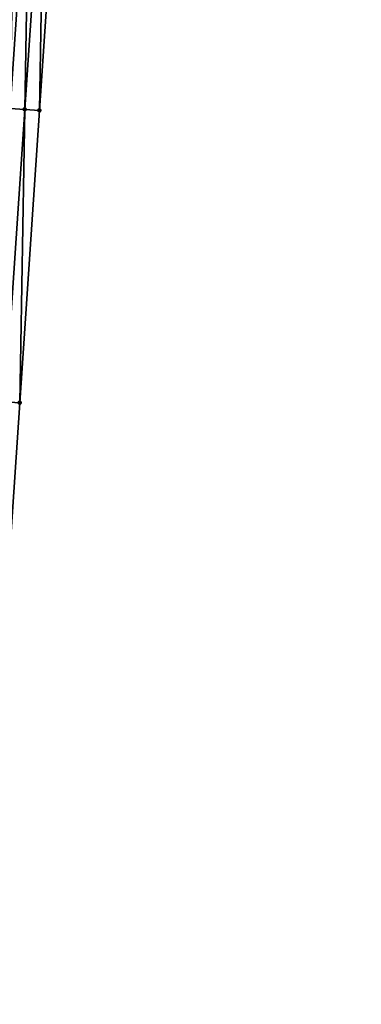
# Model space of a CAD drawing. Header units: feet. Extents: x 2017353 to 2024169, y 808050 to 818690.
# Tile 69 of 256: x 2023506 to 2023530, y 810261 to 810328. Entities that reach past the tile are written whole.
import ezdxf

# ---------------------------------------------------------------- set-up
doc = ezdxf.new("R2010")
doc.units = ezdxf.units.FT
doc.header["$MEASUREMENT"] = 0
doc.layers.add('I-77-MM15-17_SB-Surface-BORDER', color=7, linetype='Continuous')
doc.layers.add('I-77-MM15-17_SB-Surface-TIN', color=7, linetype='Continuous')
doc.layers.add('SB-Road Shots', color=141, linetype='Continuous', lineweight=100)
doc.layers.add('SB-Road X-Section', color=40, linetype='Continuous', lineweight=13)

msp = doc.modelspace()

# ---------------------------------------------------------------- linework, layer by layer
at = {"layer": 'I-77-MM15-17_SB-Surface-BORDER', "color": 3, "linetype": 'Continuous', "lineweight": -3}
msp.add_polyline3d([(2023529.679839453, 810660.9419220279, 298.2453635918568), (2023527.335955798, 810641.0641439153, 297.6239144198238), (2023526.987759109, 810621.0550460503, 296.9062042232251), (2023525.641831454, 810601.1132751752, 296.1888622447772), (2023525.293682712, 810581.1048877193, 295.4507974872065), (2023523.947778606, 810561.1634657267, 294.7234594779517), (2023522.601810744, 810541.2210991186, 294.0231839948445), (2023521.252672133, 810521.2730202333, 293.2811971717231), (2023518.900847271, 810501.3962496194, 292.6599865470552), (2023517.546868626, 810481.4538483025, 291.9762962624), (2023516.192825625, 810461.5104990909, 291.3207033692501), (2023514.838800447, 810441.5674124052, 290.6573286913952), (2023513.484850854, 810421.6254389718, 289.9609549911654), (2023512.13088718, 810401.6832581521, 289.2707286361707), (2023511.774736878, 810381.6749628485, 288.5323625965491), (2023510.420680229, 810361.7314126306, 287.8827280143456), (2023509.066680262, 810341.7886972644, 287.2083466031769), (2023507.716970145, 810321.8552177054, 286.5029353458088), (2023506.373255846, 810301.910394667, 285.8694950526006), (2023505.029528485, 810281.9653777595, 285.2427437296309), (2023502.687896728, 810262.0851136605, 284.7010905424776), (2023501.344105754, 810242.1391525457, 284.1069199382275), (2023500.000254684, 810222.192299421, 283.5435209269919), (2023498.656399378, 810202.2453834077, 282.98229448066)], dxfattribs=at)
at = {"layer": 'I-77-MM15-17_SB-Surface-TIN', "color": 128, "linetype": 'Continuous', "lineweight": -3}
for points in [[(2023505.721268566, 810321.9863147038, 286.6182241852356), (2023507.071033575, 810341.9206324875, 287.3133329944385), (2023506.073208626, 810341.9865764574, 287.3665269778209)], [(2023505.721268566, 810321.9863147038, 286.6182241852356), (2023506.719113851, 810321.9206844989, 286.5633988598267), (2023507.071033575, 810341.9206324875, 287.3133329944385)], [(2023506.719113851, 810321.9206844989, 286.5633988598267), (2023508.068855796, 810341.85464834, 287.2613299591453), (2023507.071033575, 810341.9206324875, 287.3133329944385)], [(2023506.719113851, 810321.9206844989, 286.5633988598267), (2023507.716970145, 810321.8552177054, 286.5029353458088), (2023508.068855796, 810341.85464834, 287.2613299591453)], [(2023507.716970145, 810321.8552177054, 286.5029353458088), (2023509.066680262, 810341.7886972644, 287.2083466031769), (2023508.068855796, 810341.85464834, 287.2613299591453)], [(2023505.375401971, 810301.9758973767, 285.9287193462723), (2023506.719113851, 810321.9206844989, 286.5633988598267), (2023505.721268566, 810321.9863147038, 286.6182241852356)], [(2023505.375401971, 810301.9758973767, 285.9287193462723), (2023506.373255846, 810301.910394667, 285.8694950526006), (2023506.719113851, 810321.9206844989, 286.5633988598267)], [(2023506.373255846, 810301.910394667, 285.8694950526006), (2023507.716970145, 810321.8552177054, 286.5029353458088), (2023506.719113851, 810321.9206844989, 286.5633988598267)], [(2023505.029528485, 810281.9653777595, 285.2427437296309), (2023506.373255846, 810301.910394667, 285.8694950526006), (2023505.375401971, 810301.9758973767, 285.9287193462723)]]:
    msp.add_3dface(points, dxfattribs=at)
at = {"layer": 'SB-Road Shots', "lineweight": 100}
for p in [(2023506.719113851, 810321.9206844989, 286.5633988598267), (2023507.716970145, 810321.8552177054, 286.5029353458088), (2023506.373255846, 810301.910394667, 285.8694950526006)]:
    msp.add_point(p, dxfattribs=at)
at = {"layer": 'SB-Road X-Section', "extrusion": (0.06719086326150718, 0.9973175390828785, 0.02903642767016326), "elevation": 944117.7478520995, "flags": 128}
msp.add_lwpolyline([(-1964461.819018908, -27138.74670514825), (-1964460.819018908, -27138.68621612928), (-1964459.819018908, -27138.63136767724), (-1964458.819018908, -27138.5757118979), (-1964457.819018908, -27138.51997692), (-1964456.819018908, -27138.47678944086), (-1964455.819018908, -27138.40710583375), (-1964455.305427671, -27138.39521477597), (-1964455.155522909, -27138.39593135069), (-1964454.819018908, -27138.40114433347), (-1964453.819018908, -27138.41958445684), (-1964452.819018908, -27138.43458625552), (-1964451.819018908, -27138.44884035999), (-1964450.819018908, -27138.46215036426), (-1964449.819018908, -27138.47436021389), (-1964448.819018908, -27138.4879020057), (-1964447.819018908, -27138.50230496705), (-1964446.819018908, -27138.51489069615), (-1964445.819018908, -27138.53141762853), (-1964444.819018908, -27138.55124849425), (-1964443.819018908, -27138.57374554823), (-1964442.819018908, -27138.59167612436), (-1964441.819018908, -27138.60993313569), (-1964441.327618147, -27138.62278994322), (-1964440.819018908, -27138.63571024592), (-1964439.819018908, -27138.6562620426), (-1964438.819018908, -27138.67113522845), (-1964437.819018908, -27138.68835659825), (-1964436.819018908, -27138.70930127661), (-1964435.819018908, -27138.72977192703), (-1964434.819018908, -27138.74838911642), (-1964433.819018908, -27138.76633312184), (-1964432.819018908, -27138.78625467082), (-1964431.819018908, -27138.80567127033), (-1964430.819018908, -27138.83387331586), (-1964429.819018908, -27138.85459029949), (-1964428.819018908, -27138.88330696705), (-1964427.819018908, -27138.92171004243), (-1964426.819018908, -27138.9553170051), (-1964425.819018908, -27138.98792095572), (-1964424.819018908, -27139.01878799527), (-1964423.819018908, -27139.0464073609), (-1964422.819018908, -27139.07530640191), (-1964422.125427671, -27139.09516196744)], dxfattribs=at)

doc.saveas('drawing.dxf')
